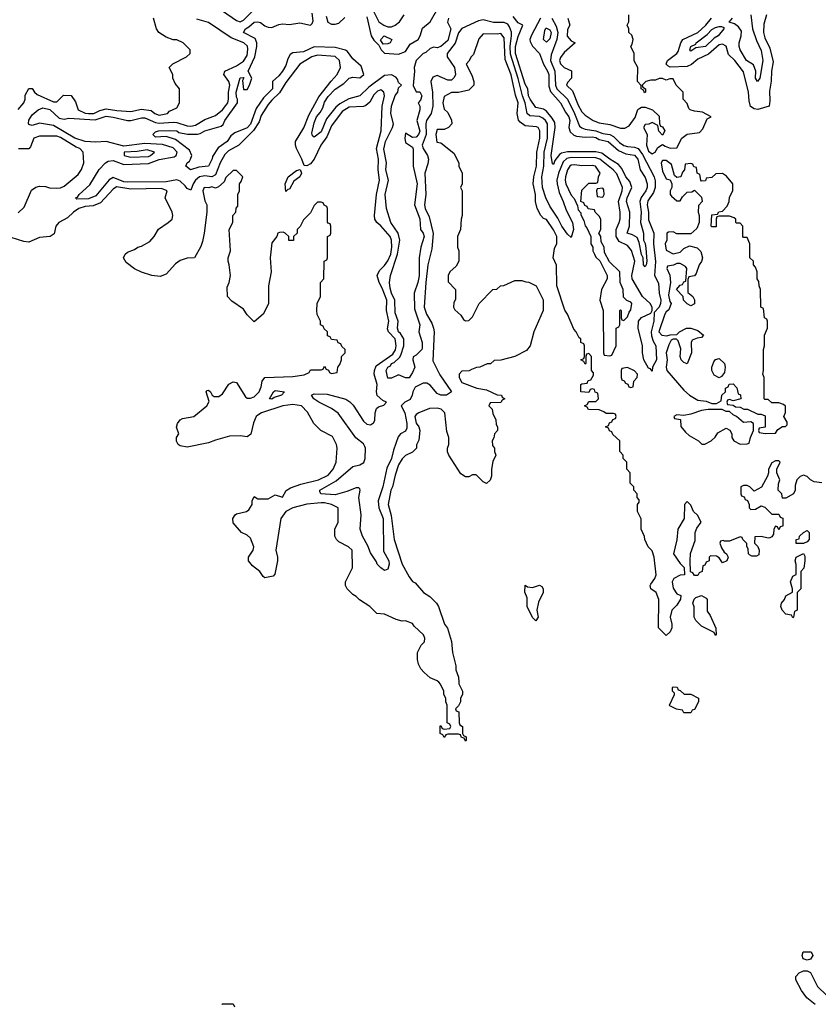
# Model space of a CAD drawing. Header units: inches. Extents: x 2601682 to 2755810, y 449311 to 584050.
# Tile 106 of 256: x 2661758 to 2666294, y 458172 to 463762. Entities that reach past the tile are written whole.
import ezdxf

# ---------------------------------------------------------------- set-up
doc = ezdxf.new("R2010")
doc.units = ezdxf.units.IN
doc.header["$MEASUREMENT"] = 0
doc.layers.add('C6465', color=7, linetype='Continuous')
doc.layers.add('C6466', color=7, linetype='Continuous')

msp = doc.modelspace()

# ---------------------------------------------------------------- linework, layer by layer
at = {"layer": 'C6465', "color": 2, "elevation": 10}
for points in [[(2664251.5, 460000), (2664251.6, 459991.6), (2664274, 459950), (2664274, 459930), (2664262, 459910), (2664262, 459890), (2664250, 459866), (2664234, 459850), (2664238, 459838), (2664251.6, 459831.6), (2664254, 459770), (2664258, 459758), (2664274, 459750), (2664274, 459710), (2664278, 459698), (2664294, 459690), (2664294, 459670), (2664290, 459666), (2664282, 459682), (2664267.3, 459687.3), (2664262, 459702), (2664250, 459706), (2664190, 459706), (2664178, 459702), (2664170, 459686), (2664162, 459702), (2664146, 459710), (2664146, 459750), (2664150, 459754), (2664158, 459738), (2664170, 459734), (2664202, 459738), (2664206, 459750), (2664202, 459762), (2664186, 459770), (2664186, 459870), (2664178, 459890), (2664178, 459910), (2664168, 459930), (2664168, 459950), (2664148, 459990), (2664138, 460000)], [(2666275.3, 458170), (2666229.3, 458209.3), (2666199, 458250), (2666166, 458310), (2666166, 458330), (2666186, 458350), (2666210, 458362), (2666230, 458362), (2666250, 458352), (2666290, 458274), (2666342, 458222), (2666352, 458190), (2666352, 458170)], [(2662906, 458170), (2662910, 458174), (2662970, 458174), (2662978, 458158)]]:
    msp.add_lwpolyline(points, dxfattribs=at)
for points in [[(2665530, 459826), (2665522, 459842), (2665488.4, 459848.4), (2665450, 459866), (2665448, 459870), (2665478, 459930), (2665478, 459938), (2665466, 459950), (2665466, 459970), (2665470, 459974), (2665491.6, 459971.6), (2665498, 459958), (2665510, 459954), (2665532.7, 459932.7), (2665570, 459932), (2665614, 459910), (2665614, 459890), (2665590, 459846), (2665578, 459842), (2665570, 459826)], [(2666230, 458422), (2666208, 458430), (2666202, 458450), (2666208.7, 458470), (2666254, 458470), (2666262, 458450), (2666250, 458428)]]:
    msp.add_lwpolyline(points, close=True, dxfattribs=at)
at = {"layer": 'C6466', "color": 2}
for points, elevation in [([(2663748.5, 463848.5), (2663797.6, 463750), (2663825.5, 463730), (2663850, 463720.8), (2663870, 463721.5), (2663891.6, 463730), (2663915.8, 463750), (2663942, 463790)], 6), ([(2664194, 463770), (2664188.2, 463748.2), (2664206.8, 463710), (2664190, 463643.7), (2664150, 463609.5), (2664130, 463601.2), (2664110, 463605.2), (2664090, 463599), (2664064.4, 463575.6), (2664050, 463569.2), (2664010.8, 463530), (2663998.8, 463490), (2664001, 463470), (2663992.7, 463387.3), (2664010, 463352), (2664030, 463352), (2664042, 463330), (2664035.3, 463304.7), (2664022, 463290), (2664030.9, 463270.9), (2664030.6, 463250.6), (2664014, 463190), (2664030.2, 463129.8), (2664023, 463110), (2664010, 463095.1), (2663990, 463093.2), (2663950, 463118), (2663944.9, 463090), (2663950, 463064.7), (2663990, 463038), (2663993.4, 463026.6), (2663993, 462930), (2664014.9, 462830), (2664000.4, 462710), (2664030, 462632), (2664034.8, 462570), (2664050.6, 462550), (2664056.3, 462530), (2664035.8, 462470), (2664026.8, 462410), (2664027.1, 462307.1), (2664020.3, 462270), (2663999.1, 462210), (2664000.4, 462120.4), (2664030.8, 462030), (2664026, 461990), (2664044.7, 461930), (2664043.6, 461896.4), (2664042, 461890), (2664010, 461858), (2663992.7, 461847.3), (2663992, 461830), (2664002, 461790), (2663990, 461758), (2663970, 461729.2), (2663948.9, 461728.9), (2663910, 461746), (2663870, 461726), (2663850, 461726), (2663839, 461770), (2663849.4, 461790), (2663864.1, 461795.9), (2663869.6, 461810), (2663884.4, 461815.6), (2663915.1, 461844.9), (2663923.3, 461856.7), (2663940.9, 461910), (2663939.3, 461950), (2663921.2, 461981.2), (2663909.6, 461990), (2663903.7, 462010), (2663907.6, 462050), (2663890, 462098), (2663888.2, 462170), (2663870, 462209.3), (2663862.7, 462237.3), (2663859.5, 462270), (2663863.7, 462310), (2663904.2, 462430), (2663916.9, 462510), (2663908.2, 462550), (2663866, 462610), (2663840.9, 462690), (2663834.5, 462770), (2663852.3, 462850), (2663837.6, 462910), (2663841.1, 462950), (2663826.5, 463026.5), (2663836, 463070), (2663875.1, 463150), (2663880.7, 463170), (2663866.3, 463230), (2663870, 463271.3), (2663890, 463331), (2663905.2, 463350), (2663910, 463374), (2663926, 463390), (2663910, 463406), (2663904, 463424), (2663894.6, 463434.6), (2663870, 463449.3), (2663830, 463444.5), (2663740.7, 463379.3), (2663690.8, 463330), (2663627.3, 463312.7), (2663575.6, 463284.4), (2663554.7, 463265.3), (2663501.7, 463198.3), (2663470, 463125.1), (2663430, 463095.3), (2663422, 463102), (2663418, 463118), (2663430, 463176), (2663444.7, 463210), (2663465.3, 463234.7), (2663479.3, 463260.7), (2663490, 463294), (2663510, 463324.9), (2663550, 463367.7), (2663599.7, 463400.3), (2663630, 463430.4), (2663650, 463436.3), (2663690, 463431.3), (2663713.2, 463450), (2663698.6, 463498.6), (2663650, 463539.3), (2663620.9, 463580.9), (2663608.1, 463588.1), (2663550, 463603.1), (2663430, 463607.1), (2663370, 463578.9), (2663310, 463572.7), (2663294.9, 463565.1), (2663281.1, 463538.9), (2663270, 463501.2), (2663250, 463469.2), (2663230, 463442.7), (2663194.8, 463410), (2663194, 463370), (2663142.3, 463317.7), (2663102.2, 463257.8), (2663070, 463168), (2663050, 463147.1), (2662980.7, 463119.3), (2662958, 463102), (2662936, 463070), (2662886, 463034), (2662854, 462986), (2662851, 462971), (2662830, 462929.5), (2662775.8, 462924.2), (2662728, 462910), (2662702, 462930), (2662709, 462950), (2662722, 462958), (2662729.2, 462970), (2662735.3, 462990), (2662722, 463022), (2662642.5, 463082.5), (2662590, 463099), (2662530, 463095.3), (2662515.3, 463110), (2662530, 463124.7), (2662546, 463130), (2662610, 463132.4), (2662650, 463130.4), (2662662, 463122), (2662712.1, 463112.1), (2662767.6, 463112.4), (2662784.1, 463115.9), (2662810, 463130.6), (2662902, 463158), (2662914, 463166), (2662922.7, 463190), (2662995.1, 463290), (2662996, 463310), (2662990, 463322), (2662986.9, 463350), (2663010, 463431), (2663030, 463434), (2663031.1, 463431.1), (2663023.6, 463416.4), (2663030, 463364.7), (2663050, 463366), (2663064, 463390), (2663076, 463430), (2663055.3, 463470), (2663093.3, 463550), (2663106, 463610), (2663105.6, 463630), (2663095.3, 463655.3), (2663029.5, 463690), (2663041.2, 463710), (2663059.5, 463720.5), (2663090, 463748.2), (2663110, 463750.4), (2663126.2, 463746.2), (2663150, 463727.3), (2663170, 463719.1), (2663190, 463717.3), (2663230, 463734.8), (2663250, 463738), (2663290, 463734.8), (2663350, 463743.8), (2663409.1, 463730.9), (2663420.2, 463739.8), (2663425.2, 463754.8), (2663419.1, 463799.1)], 2), ([(2662910, 463812.7), (2662990, 463757.6), (2663010, 463750.4), (2663030, 463758.7), (2663081.3, 463810)], 6), ([(2663730, 463778), (2663754.8, 463670), (2663770, 463644.7), (2663798, 463618), (2663811.3, 463590), (2663830, 463571.3), (2663910, 463566), (2663950, 463581), (2663976.5, 463623.5), (2664021.2, 463650), (2664032.7, 463670), (2664046, 463714), (2664089, 463750), (2664140.5, 463839.5)], 2), ([(2664872, 463770), (2664882, 463730), (2664870, 463706), (2664868.1, 463668.1), (2664890, 463642), (2664914, 463630), (2664850, 463575.3), (2664830, 463548), (2664824.9, 463530), (2664830, 463512), (2664850, 463491.3), (2664891.6, 463471.6), (2664892, 463430), (2664870, 463406), (2664864.7, 463390), (2664898.7, 463358.7), (2664930, 463276), (2664950, 463239.1), (2664970, 463219.1), (2665016, 463190), (2665050, 463175.5), (2665110, 463166), (2665170, 463146.8), (2665194.6, 463145.4), (2665220.4, 463159.6), (2665253.2, 463206.8), (2665269, 463251), (2665280.2, 463259.8), (2665290, 463264.7), (2665310, 463264.7), (2665352, 463250), (2665390, 463214), (2665392.7, 463172.7), (2665398, 463158), (2665410, 463154), (2665422, 463130), (2665410, 463106), (2665388.4, 463128.4), (2665382, 463162), (2665350, 463178), (2665331.6, 463168.4), (2665310, 463166), (2665302, 463150), (2665322, 463110), (2665317.3, 463050), (2665330, 463016), (2665350, 463001), (2665368, 463010), (2665383.1, 463036.9), (2665410, 463054), (2665423.6, 463043.6), (2665452.7, 463032.7), (2665490, 463034), (2665518, 463090), (2665550, 463111), (2665619, 463121), (2665638, 463142), (2665662, 463198), (2665686, 463210), (2665636.4, 463236.4), (2665590, 463242), (2665566, 463250), (2665558, 463258), (2665550, 463286), (2665526, 463310), (2665526, 463350), (2665486, 463390), (2665470, 463426), (2665450, 463426), (2665430, 463418), (2665410, 463428), (2665390, 463428.7), (2665370, 463419), (2665342, 463418), (2665314, 463410), (2665294, 463390), (2665298, 463378), (2665312, 463370), (2665312, 463350), (2665307.3, 463347.3), (2665302, 463362), (2665288.4, 463368.4), (2665287.3, 463387.3), (2665268, 463410), (2665268.7, 463490), (2665248.9, 463528.9), (2665248.7, 463570), (2665228.7, 463610), (2665236.4, 463623.6), (2665242, 463650), (2665234, 463674), (2665218, 463690), (2665218, 463710), (2665208, 463730), (2665218, 463750), (2665218, 463790)], 10), ([(2665999.5, 463790), (2665984, 463736), (2665983.6, 463690), (2665990, 463658.8), (2666019.6, 463599.6), (2666036.7, 463523.3), (2666028.7, 463470), (2666026.9, 463413.1), (2666016, 463356), (2666018, 463302), (2666014, 463270), (2665950, 463252.3), (2665930, 463256), (2665909.4, 463269.4), (2665900.7, 463300.7), (2665896.9, 463350), (2665870, 463465.2), (2665820.5, 463530), (2665784.2, 463564.2), (2665770, 463612.3), (2665750, 463623.6), (2665730, 463618.9), (2665670, 463566), (2665610, 463538), (2665572.9, 463507.1), (2665550, 463495.6), (2665452.7, 463492.7), (2665439.3, 463499.3), (2665429.7, 463510), (2665438, 463530), (2665489.7, 463570), (2665498.4, 463581.6), (2665512.6, 463630), (2665525.1, 463650), (2665610, 463689.1), (2665655.4, 463730), (2665687.8, 463770)], 6), ([(2665910.8, 463789.2), (2665921, 463710), (2665943.4, 463643.4), (2665970, 463586), (2665979.5, 463530), (2665962.8, 463430), (2665949, 463410), (2665937.2, 463430), (2665939.3, 463470), (2665925.4, 463505.4), (2665887, 463530), (2665849.3, 463590), (2665843.7, 463610), (2665844.5, 463630), (2665856, 463670), (2665857.5, 463697.5), (2665840.9, 463720.9), (2665818, 463738), (2665788, 463748), (2665806, 463770)], 2), ([(2661750, 463251.3), (2661781.2, 463290), (2661789, 463310), (2661790, 463334), (2661810, 463372), (2661830, 463372), (2661842, 463350), (2661858, 463338), (2661950, 463296.3), (2661970, 463296), (2662006.3, 463333.7), (2662050, 463330.8), (2662076.1, 463296.1), (2662090.6, 463250), (2662130, 463232), (2662150, 463228.4), (2662179, 463230), (2662214, 463246), (2662250, 463255.5), (2662310, 463245.7), (2662390, 463240.7), (2662450, 463254), (2662505.8, 463245.8), (2662526, 463230), (2662550, 463220.7), (2662598, 463230), (2662610, 463242), (2662650, 463262), (2662666, 463290), (2662666, 463370), (2662640.4, 463400.4), (2662628, 463430), (2662628, 463450), (2662608, 463490), (2662628.4, 463511.6), (2662706, 463550), (2662726, 463570), (2662726, 463590), (2662686, 463630), (2662650, 463648), (2662630, 463648), (2662590, 463662), (2662548, 463690), (2662535.3, 463710), (2662518, 463770)], 10), ([(2664781.5, 463770), (2664805.9, 463725.9), (2664815, 463690), (2664809.4, 463650), (2664777.6, 463562.4), (2664772.8, 463530), (2664796.8, 463470), (2664801, 463390), (2664809.2, 463370), (2664870.1, 463310.1), (2664909.3, 463230), (2664938, 463158), (2664950, 463147.2), (2664970, 463139.6), (2665030, 463130.2), (2665070, 463116.5), (2665110, 463109.2), (2665130, 463099.1), (2665164.7, 463064.7), (2665190, 463047.5), (2665210, 463041.1), (2665250, 463038.8), (2665270, 463030.2), (2665295.9, 462995.9), (2665361.3, 462870), (2665367.5, 462847.5), (2665368.3, 462810), (2665358.7, 462781.3), (2665325.8, 462734.2), (2665322.3, 462710), (2665330.2, 462670), (2665330, 462626), (2665359.6, 462550), (2665358.8, 462490), (2665370.2, 462389.8), (2665364.4, 462310), (2665385.5, 462265.5), (2665389.2, 462210), (2665399.2, 462170), (2665398.5, 462150), (2665390.2, 462130), (2665361.4, 462098.6), (2665359.6, 462050), (2665344.7, 461990), (2665346.2, 461966.2), (2665355.8, 461935.8), (2665370.4, 461910), (2665374.9, 461830), (2665353, 461790), (2665350, 461766), (2665340.4, 461780.4), (2665330, 461784), (2665302.4, 461830), (2665295.6, 461870), (2665296.2, 461910), (2665271.1, 462010), (2665273, 462050), (2665289, 462071), (2665343.6, 462096.4), (2665349.6, 462110), (2665349.7, 462130), (2665338.3, 462150), (2665295.3, 462190), (2665236.4, 462290), (2665234.5, 462310), (2665251.6, 462390), (2665232.2, 462452.2), (2665210, 462479.1), (2665162.1, 462502.1), (2665145, 462530), (2665145.6, 462570), (2665163.9, 462610), (2665168.7, 462631.3), (2665168.6, 462670), (2665158.4, 462730), (2665179.3, 462790), (2665181.5, 462810), (2665150, 462886), (2665129.7, 462910), (2665052.3, 462970), (2665030, 462978.4), (2664890, 462979.5), (2664866.1, 462973.9), (2664844.3, 462955.7), (2664817.7, 462890), (2664809.2, 462850), (2664810.2, 462830), (2664821.4, 462781.4), (2664845.2, 462730), (2664861.1, 462681.1), (2664898, 462610), (2664903.8, 462570), (2664890, 462526), (2664870, 462544), (2664836.9, 462590), (2664815.2, 462635.2), (2664770, 462703.6), (2664746.8, 462750), (2664728.3, 462808.3), (2664724.6, 462870), (2664734.6, 462930), (2664737.3, 463010), (2664756, 463090), (2664755.3, 463170), (2664744.2, 463190), (2664730, 463203.5), (2664710, 463211.8), (2664656.3, 463216.3), (2664639.7, 463230), (2664629, 463290), (2664613.7, 463330), (2664590, 463427), (2664546.5, 463566.5), (2664544.5, 463610), (2664551.4, 463671.4), (2664550.6, 463690.6), (2664540.6, 463720.6), (2664530, 463735.6), (2664510, 463745.6), (2664450, 463746), (2664390, 463760.7), (2664364.2, 463755.8), (2664270, 463710.9), (2664250, 463687), (2664232.4, 463627.6), (2664185.8, 463570), (2664186.9, 463550), (2664227.5, 463490), (2664233.2, 463450), (2664226.6, 463433.4), (2664210, 463419.2), (2664190, 463418.4), (2664130, 463445.1), (2664105, 463435), (2664092.6, 463410), (2664103.5, 463350), (2664104.5, 463270), (2664094.3, 463230), (2664069, 463190), (2664065.2, 463170), (2664066.7, 463110), (2664044.9, 463050), (2664049.1, 463030), (2664074.3, 462990), (2664079.6, 462970), (2664076.5, 462943.5), (2664058.9, 462890), (2664065.2, 462770), (2664056.5, 462710), (2664060.8, 462690), (2664083.1, 462643.1), (2664107.3, 462547.3), (2664098.2, 462461.8), (2664076.5, 462370), (2664065, 462270), (2664056.1, 462130), (2664068.1, 462090), (2664098.2, 462038.2), (2664108.9, 462010), (2664112, 461990), (2664105.2, 461825.2), (2664145.3, 461745.3), (2664210.4, 461649.6), (2664182, 461630), (2664149.7, 461629.7), (2664130, 461639.5), (2664090, 461686.3), (2664070, 461698.7), (2664050, 461698.7), (2664004.7, 461675.3), (2663990.2, 461650), (2663987.6, 461630), (2663975.1, 461604.9), (2663946, 461590), (2663924, 461570), (2663946.3, 461530), (2663957.3, 461470), (2663957.3, 461442.7), (2663950, 461426.6), (2663921, 461410), (2663907, 461393), (2663881.4, 461318.6), (2663870.2, 461270), (2663844.2, 461215.8), (2663820.7, 461110), (2663794.3, 461030), (2663797.4, 460990), (2663822.3, 460930), (2663824.9, 460744.9), (2663855.5, 460690), (2663857.3, 460670), (2663850, 460642), (2663830, 460635.3), (2663810, 460649), (2663789.4, 460670), (2663784.5, 460684.5), (2663750, 460736), (2663734.8, 460774.7), (2663704.7, 460830), (2663691.5, 460870), (2663696.9, 460950), (2663683.5, 461050), (2663692.3, 461090), (2663690, 461098), (2663684, 461104), (2663670, 461104.5), (2663617.2, 461082.8), (2663550, 461063.9), (2663468, 461070), (2663462.7, 461082.7), (2663462.7, 461090), (2663556.6, 461143.4), (2663650, 461225.3), (2663690, 461235.3), (2663712.4, 461247.6), (2663721, 461270), (2663722, 461330), (2663718.7, 461338.7), (2663710, 461353.6), (2663668.1, 461388.1), (2663567.4, 461527.4), (2663530, 461554.7), (2663457, 461590), (2663429.3, 461610), (2663415.3, 461630), (2663430, 461637.3), (2663503.9, 461636.1), (2663610, 461607.4), (2663633, 461593), (2663652.9, 461572.9), (2663710, 461483.1), (2663730, 461465.3), (2663750, 461461.5), (2663767, 461473), (2663774.4, 461485.6), (2663777.8, 461530), (2663785.4, 461554.6), (2663796.6, 461563.4), (2663826.6, 461573.4), (2663841.2, 461590), (2663820.4, 461600.4), (2663788.7, 461628.7), (2663785.1, 461650), (2663788.6, 461690), (2663772.3, 461750), (2663773.3, 461770), (2663783.7, 461796.3), (2663876.9, 461863.1), (2663892.6, 461887.4), (2663897, 461910), (2663890.7, 461950), (2663852.3, 461990), (2663846.7, 462006.7), (2663854.2, 462050), (2663842.5, 462110), (2663843.5, 462170), (2663817.9, 462237.9), (2663800.4, 462270), (2663787.8, 462310), (2663801.2, 462338.8), (2663830, 462365.7), (2663850, 462392.4), (2663866.6, 462430), (2663872.5, 462470), (2663869.7, 462509.7), (2663862.4, 462530), (2663810, 462591.8), (2663787, 462610), (2663775.6, 462630), (2663773, 462650), (2663783.9, 462770), (2663801.5, 462850), (2663794.6, 462910), (2663795.8, 462970), (2663784.2, 463030), (2663810.9, 463130), (2663817.3, 463270), (2663829.5, 463330), (2663826, 463350), (2663810, 463363.7), (2663790, 463355.1), (2663770, 463334.5), (2663747, 463293), (2663724.8, 463275.2), (2663710, 463269.7), (2663630, 463264.4), (2663590, 463239.7), (2663530, 463158.4), (2663502.5, 463097.5), (2663467.7, 463050), (2663430.2, 462969.8), (2663410, 462943.6), (2663390, 462932), (2663373.2, 462933.2), (2663361.1, 462970), (2663329.8, 463030), (2663323.8, 463050), (2663325.3, 463070), (2663371.9, 463148.1), (2663400.2, 463219.8), (2663456.5, 463323.5), (2663526.6, 463413.4), (2663560.9, 463450), (2663581.2, 463490), (2663574.5, 463530), (2663550, 463552.8), (2663450, 463561.1), (2663417.3, 463550), (2663350, 463509.2), (2663270, 463404.5), (2663234, 463346), (2663190, 463305.6), (2663170, 463280.7), (2663130, 463218.4), (2663117.7, 463182.3), (2663087.1, 463132.9), (2663002, 463050), (2662943.5, 463016.5), (2662922.6, 462997.4), (2662897.2, 462950), (2662870, 462881.3), (2662850, 462868.8), (2662810, 462875.5), (2662780.4, 462870), (2662757, 462850), (2662743.1, 462830), (2662730, 462794), (2662710, 462802.7), (2662698.8, 462818.8), (2662670, 462844.7), (2662650, 462853.5), (2662590, 462841.7), (2662370, 462838.5), (2662350, 462842), (2662290, 462866.6), (2662266.8, 462853.2), (2662190, 462761), (2662150, 462744.8), (2662083.2, 462743.2), (2662075.3, 462750), (2662085.8, 462754.2), (2662097, 462770), (2662155.8, 462824.2), (2662210, 462910.8), (2662245.2, 462950), (2662261.5, 462958.6), (2662290, 462961.7), (2662350, 462938.9), (2662490, 462946), (2662550, 462967.5), (2662636, 462984), (2662647.3, 462990), (2662653.5, 463010), (2662630, 463033.8), (2662570, 463053.3), (2662470, 463058.3), (2662350, 463044.1), (2662250, 463069.8), (2662190, 463066), (2662130, 463070.9), (2662071.8, 463090), (2661950, 463160.5), (2661870, 463175.1), (2661830, 463160.7), (2661810, 463167), (2661807.9, 463172.1), (2661810, 463191), (2661830, 463221), (2661864, 463250), (2661890, 463262), (2661930, 463251.3), (2661983.1, 463203.1), (2662010, 463197.1), (2662038, 463202), (2662186.6, 463193.4), (2662250, 463213.5), (2662290, 463209.3), (2662370, 463190.2), (2662390, 463190.2), (2662450, 463204.7), (2662470, 463205), (2662530, 463177.7), (2662550, 463174), (2662630, 463179.3), (2662650, 463177.7), (2662710, 463158.5), (2662730, 463157.1), (2662756.6, 463163.4), (2662810, 463196), (2662870, 463218.3), (2662909.7, 463250), (2662930, 463275.3), (2662939.8, 463290), (2662944.2, 463310), (2662944.8, 463350), (2662951.6, 463390), (2662946.6, 463410), (2662918, 463450), (2662924, 463470), (2662990, 463498.9), (2663030, 463527.2), (2663050, 463558.8), (2663054.7, 463594.7), (2663051.5, 463611.5), (2663030.7, 463630.7), (2662959.6, 463659.6), (2662830, 463745.4), (2662764.7, 463764.7)], 6), ([(2663498, 463782), (2663507.9, 463747.9), (2663530, 463737.3), (2663550, 463736.3), (2663570, 463742.8), (2663605.4, 463774.6)], 2), ([(2664716, 463770), (2664665.5, 463674.5), (2664656, 463650), (2664658, 463638), (2664671.6, 463611.6), (2664710.5, 463570.5), (2664733.7, 463510), (2664756.5, 463470), (2664763.1, 463450), (2664764.4, 463384.4), (2664773.3, 463353.3), (2664830, 463290.4), (2664857.4, 463237.4), (2664877.4, 463210), (2664882.6, 463190), (2664878, 463150), (2664884.6, 463124.6), (2664906.1, 463106.1), (2664921.1, 463101.1), (2664970, 463094), (2665010, 463096.1), (2665030, 463092.4), (2665050, 463081.1), (2665100.7, 463070), (2665159.9, 463019.9), (2665200.5, 463000.5), (2665250, 462993.1), (2665268.2, 462970), (2665282.4, 462910), (2665310, 462866.8), (2665322.4, 462830), (2665322.4, 462810), (2665315.3, 462790), (2665287.2, 462752.8), (2665280.3, 462730), (2665288, 462670), (2665283.8, 462610), (2665300.7, 462550), (2665301, 462510), (2665310, 462492), (2665314.6, 462465.4), (2665320.7, 462390), (2665316.3, 462370), (2665310, 462359), (2665301.2, 462370), (2665299.3, 462410), (2665290, 462428.7), (2665276.5, 462496.5), (2665264.7, 462524.7), (2665239.5, 462539.5), (2665209, 462550), (2665220.9, 462590), (2665222.9, 462670), (2665204.7, 462730), (2665208.3, 462750), (2665234, 462810), (2665222.8, 462842.8), (2665200.5, 462870), (2665177.8, 462917.8), (2665159.5, 462939.5), (2665110, 462969.7), (2665064.8, 463004.8), (2665030, 463011.3), (2664868.8, 463011.2), (2664835.1, 463004.9), (2664823.2, 462996.8), (2664798, 462962), (2664790, 462939), (2664784.1, 462944.1), (2664777.6, 462990), (2664798.7, 463150), (2664797.4, 463177.4), (2664783.3, 463203.3), (2664750, 463242.9), (2664733, 463253), (2664690, 463263.6), (2664656.9, 463310), (2664648.8, 463330), (2664644.7, 463370), (2664630, 463395.1), (2664573.5, 463570), (2664574, 463610), (2664590, 463666), (2664615.3, 463730), (2664590, 463744), (2664560.2, 463780.2)], 2), ([(2666313.2, 461133.2), (2666270, 461139), (2666249.3, 461149.3), (2666230, 461168.7), (2666210, 461175.3), (2666191.1, 461168.9), (2666171.1, 461148.9), (2666162, 461118), (2666162, 461090), (2666154, 461070), (2666110, 461046), (2666090, 461046), (2666086, 461070), (2666066, 461090), (2666067.3, 461127.3), (2666075.3, 461150), (2666058, 461190), (2666058, 461210), (2666078, 461250), (2666070, 461258), (2666050, 461258), (2666030, 461246), (2666012, 461210), (2666012, 461190), (2666004.7, 461170), (2665971.3, 461108.7), (2665930, 461086), (2665906, 461110), (2665890, 461118), (2665870, 461118), (2665854, 461110), (2665854, 461070), (2665858, 461058), (2665872.7, 461052.7), (2665878, 461038), (2665892.7, 461032.7), (2665902, 461010), (2665902, 460990), (2665910, 460982), (2665936.4, 460983.6), (2665970, 461002), (2665990, 460994), (2666030, 460954), (2666070, 460954), (2666078, 460938), (2666092, 460932), (2666092.7, 460887.3), (2666078, 460882), (2666070, 460866), (2666062, 460882), (2666050, 460886), (2666042, 460870), (2666039.6, 460840.4), (2666030, 460826), (2666019.6, 460820.4), (2666010, 460818), (2665970, 460828), (2665934, 460826), (2665932, 460790), (2665951, 460771), (2665958, 460750), (2665956.9, 460723.1), (2665943.6, 460716.4), (2665916.4, 460716.4), (2665903.1, 460723.1), (2665898, 460730), (2665896.4, 460756.4), (2665887.3, 460772.7), (2665887.3, 460787.3), (2665866, 460810), (2665862, 460822), (2665850, 460826), (2665790, 460802), (2665762, 460802), (2665754, 460806), (2665738, 460802), (2665734, 460790), (2665743.6, 460763.6), (2665759.6, 460739.6), (2665772, 460730), (2665782, 460710), (2665774, 460690), (2665750, 460678), (2665730, 460706), (2665716.4, 460716.4), (2665682, 460718), (2665674, 460710), (2665674, 460690), (2665658, 460682), (2665650, 460666), (2665638, 460662), (2665634, 460630), (2665618, 460622), (2665610, 460606), (2665590, 460606), (2665582, 460622), (2665567.3, 460627.3), (2665566, 460690), (2665568.9, 460731.1), (2665594.6, 460805.4), (2665595.3, 460850), (2665604.7, 460875.3), (2665628, 460910), (2665608.4, 460948.4), (2665586, 460970), (2665570, 461006), (2665550, 461026), (2665534, 461010), (2665532, 460930), (2665496, 460870), (2665490.9, 460809.1), (2665471.3, 460730), (2665510, 460674), (2665532.7, 460652.7), (2665534, 460610), (2665510, 460608), (2665474, 460590), (2665464.7, 460570), (2665470, 460534), (2665490, 460502), (2665512.7, 460492.7), (2665512, 460472), (2665490, 460438), (2665462, 460410), (2665452, 460370), (2665462, 460330), (2665462, 460310), (2665452.7, 460287.3), (2665430, 460266), (2665386, 460310), (2665388.7, 460470), (2665374, 460510), (2665342, 460530), (2665339, 460550), (2665342, 460558), (2665366, 460590), (2665372.3, 460610), (2665362, 460710), (2665350, 460746), (2665328.4, 460768.4), (2665308, 460810), (2665307.3, 460827.3), (2665288, 460870), (2665287.3, 460927.3), (2665268, 460970), (2665268, 461010), (2665276.4, 461023.6), (2665276.4, 461036.4), (2665266, 461050), (2665266, 461070), (2665246, 461090), (2665246, 461110), (2665226, 461130), (2665226, 461190), (2665206, 461210), (2665206, 461250), (2665186, 461270), (2665186, 461290), (2665166, 461310), (2665166, 461370), (2665127.3, 461407.3), (2665122, 461422), (2665107.3, 461427.3), (2665102, 461442), (2665086, 461450), (2665102, 461458), (2665107.3, 461472.7), (2665122, 461478), (2665127.3, 461492.7), (2665142, 461498), (2665146, 461510), (2665142, 461522), (2665130, 461526), (2665090, 461526), (2665076.4, 461536.4), (2665050, 461546), (2664988.4, 461548.4), (2664982, 461562), (2664966, 461570), (2664982, 461578), (2664990, 461594), (2665030, 461594), (2665046, 461610), (2665042, 461642), (2665027.3, 461647.3), (2665022, 461662), (2665010, 461666), (2664998, 461662), (2664990, 461646), (2664946, 461650), (2664946, 461690), (2664950, 461694), (2664982, 461698), (2664987.3, 461712.7), (2665002, 461718), (2665016.4, 461743.6), (2665016.4, 461756.4), (2665006, 461770), (2665006, 461850), (2664990, 461866), (2664978, 461862), (2664974, 461850), (2664974, 461810), (2664970, 461806), (2664962, 461822), (2664946, 461830), (2664962, 461838), (2664966, 461850), (2664966, 461910), (2664962, 461922), (2664946, 461930), (2664946, 461950), (2664936.4, 461956.4), (2664918, 461990), (2664904.7, 462004.7), (2664868.7, 462090), (2664853.6, 462113.6), (2664808.7, 462250), (2664807.3, 462367.3), (2664788.7, 462410), (2664796.4, 462463.6), (2664808.4, 462491.6), (2664808.7, 462530), (2664790, 462568), (2664750, 462628), (2664734, 462634), (2664718, 462650), (2664698, 462690), (2664688.7, 462730), (2664688.7, 462770), (2664674, 462830), (2664678.4, 462870), (2664693.7, 462930), (2664695.4, 463010), (2664713, 463090), (2664711.5, 463131.5), (2664702, 463150), (2664694.2, 463154.2), (2664630, 463159), (2664600.1, 463180.1), (2664591.8, 463191.8), (2664583.7, 463230), (2664589.4, 463290), (2664574.2, 463334.2), (2664550, 463449), (2664515.4, 463535.4), (2664510, 463658), (2664490, 463684), (2664470, 463679), (2664390, 463682), (2664366.4, 463653.6), (2664335.3, 463564.7), (2664322, 463550), (2664310, 463526), (2664294, 463510), (2664326.4, 463446.4), (2664338, 463410), (2664338, 463390), (2664310, 463362), (2664250, 463348.7), (2664210, 463348), (2664170, 463326), (2664162, 463290), (2664164.7, 463270), (2664170, 463254), (2664190, 463234), (2664211.6, 463191.6), (2664212, 463170), (2664194, 463150), (2664170, 463138), (2664130, 463138), (2664121, 463110), (2664126.8, 463066.8), (2664150, 463062), (2664223.6, 463003.6), (2664252, 462950), (2664252, 462930), (2664272, 462890), (2664272, 462830), (2664262, 462810), (2664272, 462790), (2664272, 462650), (2664264.7, 462630), (2664262, 462570), (2664244.7, 462530), (2664244.7, 462470), (2664252, 462450), (2664252, 462390), (2664236.9, 462363.1), (2664202, 462330), (2664192, 462310), (2664192.7, 462272.7), (2664234, 462230), (2664232.7, 462172.7), (2664223.6, 462156.4), (2664222, 462130), (2664230, 462114), (2664263.6, 462083.6), (2664279.6, 462059.6), (2664290, 462052), (2664310, 462054), (2664330, 462074), (2664368, 462150), (2664446, 462230), (2664467.3, 462232.7), (2664488.4, 462251.6), (2664507.3, 462252.7), (2664570, 462282), (2664610, 462282), (2664632.7, 462272.7), (2664650, 462272), (2664691.1, 462251.1), (2664731.1, 462171.1), (2664731.3, 462110), (2664678, 461990), (2664658, 461910), (2664636.9, 461883.1), (2664571.1, 461848.9), (2664490, 461828), (2664452.7, 461827.3), (2664431.6, 461808.4), (2664412.7, 461807.3), (2664371.6, 461788.4), (2664352.7, 461787.3), (2664323.6, 461776.4), (2664311.6, 461768.4), (2664270, 461766), (2664254, 461750), (2664254, 461730), (2664270, 461702), (2664354, 461670), (2664410, 461661), (2664470, 461631.3), (2664494, 461630), (2664498, 461618), (2664514, 461610), (2664498, 461602), (2664490, 461588.7), (2664430, 461586), (2664422, 461570), (2664442, 461550), (2664445.4, 461525.4), (2664462, 461490), (2664463.6, 461463.6), (2664472, 461450), (2664472, 461430), (2664454, 461410), (2664451.6, 461388.4), (2664442, 461370), (2664443.6, 461343.6), (2664454, 461330), (2664454, 461310), (2664462, 461290), (2664446, 461254), (2664438, 461210), (2664438, 461170), (2664430, 461148), (2664410, 461128), (2664390, 461138), (2664350, 461178), (2664330, 461178), (2664310, 461166), (2664290, 461166), (2664263.1, 461183.1), (2664195.3, 461290), (2664188.9, 461308.9), (2664188.7, 461330), (2664195.3, 461350), (2664195.3, 461390), (2664184.7, 461424.7), (2664173.2, 461530), (2664151.6, 461551.6), (2664130, 461555.6), (2664085.8, 461554.2), (2664024.7, 461530), (2664010, 461521.2), (2664003, 461510), (2664010, 461471.3), (2664024.9, 461450), (2664030.9, 461429.1), (2664024.7, 461375.3), (2664012.7, 461347.3), (2664011.6, 461328.4), (2663990, 461306), (2663950, 461288), (2663930, 461268.7), (2663910, 461234), (2663890, 461175.3), (2663876, 461110), (2663866, 461090), (2663850.8, 461010), (2663867.7, 460947.7), (2663885.3, 460810), (2663930, 460671.3), (2663970, 460598), (2663990, 460572), (2664004.7, 460564.7), (2664052, 460510), (2664087.1, 460487.1), (2664124.7, 460450), (2664136, 460430), (2664171.3, 460330), (2664187.3, 460307.3), (2664210.9, 460230.9), (2664216, 460170), (2664234.4, 460094.4), (2664236, 460070), (2664251, 460030), (2664251.5, 460000)], 10), ([(2661750, 462664.7), (2661783.1, 462696.9), (2661826.3, 462793.7), (2661850, 462811.3), (2661870, 462816), (2661904.7, 462815.3), (2661928, 462808), (2661970, 462804.9), (2661990, 462807.3), (2662010, 462817.3), (2662090, 462882.8), (2662110, 462911.3), (2662122.7, 462950), (2662119, 463010), (2662099, 463030), (2662078.3, 463038.3), (2661990, 463093.5), (2661970, 463099.6), (2661870, 463101.2), (2661838, 463090), (2661819.6, 463040.4), (2661810, 463028), (2661751.6, 463028.4)], 10), ([(2664138, 460000), (2664130, 460008), (2664090, 460026), (2664056.4, 460056.4), (2664036.4, 460076.4), (2664023.1, 460103.1), (2664018, 460130), (2664018, 460170), (2664038, 460210), (2664058, 460230), (2664059, 460250), (2664052.3, 460270), (2663999.3, 460319.3), (2663990, 460334), (2663950, 460348.7), (2663930, 460348), (2663897.2, 460357.2), (2663830, 460386), (2663786, 460390), (2663746, 460430), (2663688.9, 460468.9), (2663670, 460488), (2663650, 460498), (2663618, 460530), (2663608, 460550), (2663608, 460570), (2663648, 460650), (2663646, 460750), (2663626, 460770), (2663570, 460798), (2663558, 460810), (2663548, 460830), (2663548, 460870), (2663568, 460910), (2663568, 460990), (2663528.7, 461010), (2663490, 461019.6), (2663470, 461019.7), (2663390, 461010.9), (2663308.9, 460991.1), (2663270, 460969.2), (2663242, 460930), (2663213.4, 460750), (2663223, 460710), (2663223, 460690), (2663206.8, 460613.2), (2663197.3, 460602.7), (2663150, 460594), (2663140.9, 460600.9), (2663122, 460630), (2663081.2, 460661.2), (2663057.2, 460690), (2663057.2, 460710), (2663084, 460750), (2663088.7, 460770), (2663070, 460818), (2663050, 460835.3), (2663018, 460850), (2662970, 460906), (2662968.7, 460930), (2662982, 460950), (2662990, 460956), (2663046, 460970), (2663060.4, 460979.6), (2663078, 461010), (2663078, 461030), (2663090, 461054), (2663110, 461042), (2663170, 461042), (2663210, 461064.7), (2663250, 461052), (2663271.9, 461088.1), (2663296.6, 461103.4), (2663355.5, 461124.5), (2663455.3, 461150), (2663510, 461176), (2663539, 461210), (2663555.3, 461250), (2663562, 461330), (2663558, 461350), (2663534.6, 461394.6), (2663468.9, 461428.9), (2663429.1, 461469.1), (2663393.6, 461533.6), (2663358, 461570), (2663310, 461577), (2663252, 461570), (2663131.3, 461530), (2663110, 461517), (2663102, 461510), (2663086.2, 461473.8), (2663070.4, 461409.6), (2663050, 461394), (2663010, 461399.3), (2662950, 461397), (2662870, 461375.1), (2662830, 461359.3), (2662710, 461335.3), (2662670, 461342), (2662658, 461350), (2662648.9, 461368.9), (2662648.7, 461390), (2662662, 461410), (2662649.1, 461449.1), (2662654, 461470), (2662669.3, 461490.7), (2662682.7, 461497.3), (2662748, 461510), (2662822, 461570), (2662834.6, 461594.6), (2662818, 461650), (2662824, 461656), (2662830, 461658), (2662842, 461650), (2662851.1, 461631.1), (2662862, 461622), (2662890, 461622.8), (2662910, 461638), (2662946.6, 461693.4), (2662970, 461706), (2662990, 461702.8), (2663041.1, 461621.1), (2663050, 461613.4), (2663070, 461613), (2663090, 461621.6), (2663117.6, 461650), (2663130, 461678), (2663136, 461710), (2663150, 461730.8), (2663310, 461736), (2663374.6, 461745.4), (2663402, 461758), (2663410, 461774), (2663470, 461774), (2663482, 461778), (2663490, 461794), (2663498, 461778), (2663512.7, 461772.7), (2663518, 461758), (2663530, 461754), (2663562, 461758), (2663566, 461790), (2663576.4, 461803.6), (2663586, 461830), (2663586, 461850), (2663606, 461870), (2663606, 461890), (2663587.3, 461907.3), (2663582, 461922), (2663567.3, 461927.3), (2663562, 461942), (2663530, 461946), (2663522, 461962), (2663507.3, 461967.3), (2663506, 461990), (2663487.3, 462007.3), (2663482, 462022), (2663466, 462030), (2663466, 462050), (2663448.4, 462088.4), (2663446, 462110), (2663448, 462150), (2663466, 462190), (2663466, 462270), (2663486, 462290), (2663488, 462390), (2663502, 462398), (2663506, 462410), (2663506, 462530), (2663522, 462538), (2663526, 462550), (2663526, 462590), (2663522, 462602), (2663510, 462606), (2663507.3, 462612.7), (2663506, 462690), (2663502, 462702), (2663488, 462708), (2663482, 462722), (2663470, 462726), (2663450, 462726), (2663430, 462706), (2663410, 462666), (2663370, 462626), (2663351.6, 462588.4), (2663334, 462570), (2663334, 462550), (2663314, 462530), (2663312.7, 462507.3), (2663287.3, 462507.3), (2663286, 462530), (2663266, 462550), (2663255.3, 462555.3), (2663234, 462554), (2663224.7, 462550), (2663218, 462530), (2663190, 462495.3), (2663181, 462410), (2663186, 462330), (2663171.3, 462250), (2663171.1, 462148.9), (2663142, 462090), (2663090, 462046), (2663050, 462086), (2663030, 462118), (2662963.1, 462163.1), (2662938, 462190), (2662936.4, 462243.6), (2662948, 462270), (2662955.3, 462310), (2662948.7, 462370), (2662942, 462390), (2662942, 462410), (2662955.3, 462450), (2662948, 462570), (2662968, 462610), (2662968, 462650), (2662986, 462670), (2662988.4, 462691.6), (2662996.4, 462703.6), (2662998, 462770), (2663006, 462790), (2663006, 462830), (2663016.4, 462843.6), (2663026, 462870), (2662990, 462906), (2662970, 462906), (2662930, 462866), (2662918.8, 462841.2), (2662886.8, 462813.2), (2662870, 462806), (2662850, 462812.7), (2662832, 462808), (2662806, 462810), (2662798, 462790), (2662810, 462734), (2662821, 462710), (2662821, 462670), (2662806.8, 462550), (2662797.3, 462502.7), (2662786.4, 462473.6), (2662752, 462410), (2662710, 462408), (2662670, 462395.3), (2662643.5, 462376.5), (2662590, 462318), (2662556.9, 462303.1), (2662508.9, 462308.9), (2662450, 462328), (2662410, 462348), (2662363.1, 462383.1), (2662348, 462410), (2662358, 462430), (2662370, 462442), (2662410, 462458), (2662429.3, 462470.7), (2662450, 462476), (2662496.6, 462503.4), (2662521.2, 462530), (2662546.8, 462573.2), (2662602, 462610), (2662624, 462630), (2662629, 462650), (2662624, 462670), (2662584, 462750), (2662595.3, 462790), (2662563.7, 462803.7), (2662390, 462798.9), (2662307.9, 462812.1), (2662290, 462799.3), (2662218, 462722), (2662175.6, 462704.4), (2662130, 462700.4), (2662093.4, 462690), (2662063.8, 462670), (2662030, 462637), (2661981, 462610), (2661962.8, 462590), (2661953.2, 462546.8), (2661932, 462530), (2661870, 462526), (2661810, 462499.3), (2661782.5, 462502.5), (2661710, 462525.6)], 10)]:
    msp.add_lwpolyline(points, dxfattribs=dict(at, elevation=elevation))
for points, elevation in [([(2664750, 463634), (2664734, 463650), (2664740.1, 463699.9), (2664747, 463713), (2664750, 463713.4), (2664770, 463704), (2664776, 463690), (2664770, 463653.2)], 2), ([(2665570, 463584), (2665564, 463590), (2665569.5, 463610), (2665597.5, 463622.5), (2665601.2, 463630), (2665662.4, 463677.6), (2665690, 463706), (2665710, 463718.4), (2665730, 463722.8), (2665743.6, 463723.6), (2665756.9, 463716.9), (2665758, 463710), (2665724.9, 463670), (2665703.2, 463656.8), (2665653, 463610), (2665598, 463602)], 2), ([(2663823.1, 463623.1), (2663808, 463648), (2663828, 463670), (2663872, 463650), (2663862, 463630), (2663850, 463624)], 2), ([(2662482.5, 463022.5), (2662426.2, 463013.8), (2662351.3, 463010), (2662351.3, 462990), (2662390, 462981.1), (2662490, 462986), (2662501.2, 462990), (2662524, 463010)], 10), ([(2665430, 462962), (2665410, 462962), (2665401, 462950), (2665410, 462902), (2665430, 462858), (2665452.7, 462852.7), (2665462, 462830), (2665462, 462810), (2665452, 462790), (2665452, 462770), (2665459.6, 462759.6), (2665490, 462734), (2665510, 462734), (2665523.1, 462756.9), (2665550, 462782), (2665576.4, 462783.6), (2665590, 462794), (2665630, 462754), (2665634, 462730), (2665612.7, 462707.3), (2665611.3, 462670), (2665618, 462650), (2665618, 462610), (2665603.6, 462576.4), (2665570, 462546), (2665490, 462546), (2665470, 462558), (2665443.6, 462556.4), (2665434, 462550), (2665434, 462510), (2665424.7, 462490), (2665430, 462454), (2665470, 462432), (2665510, 462442), (2665530, 462462), (2665562, 462478), (2665606.4, 462466.4), (2665626.4, 462446.4), (2665636, 462410), (2665630.8, 462389.2), (2665618, 462370), (2665599.6, 462320.4), (2665590, 462308), (2665558, 462302), (2665552.7, 462287.3), (2665552.7, 462212.7), (2665582, 462190), (2665590.9, 462170.9), (2665591.1, 462148.9), (2665570, 462138), (2665549.1, 462149.1), (2665528, 462170), (2665526, 462190), (2665488, 462230), (2665510, 462254), (2665522, 462258), (2665530, 462274), (2665542, 462278), (2665548, 462350), (2665540.4, 462360.4), (2665510, 462378), (2665490, 462378), (2665471.6, 462368.4), (2665438, 462362), (2665434, 462350), (2665451.6, 462311.6), (2665454, 462270), (2665443, 462197), (2665450, 462162), (2665458, 462150), (2665444.9, 462115.1), (2665430, 462104), (2665423, 462090), (2665388.9, 461990), (2665404.7, 461970), (2665433.6, 461966.4), (2665452.7, 461972.7), (2665490, 461974), (2665506, 461990), (2665546, 462010), (2665570, 462011.3), (2665610, 461998), (2665642, 461970), (2665630, 461958), (2665605.4, 461954.6), (2665578, 461942), (2665571.1, 461928.9), (2665574, 461870), (2665550, 461808), (2665530, 461815.3), (2665515.3, 461830), (2665509.4, 461849.4), (2665513.6, 461893.6), (2665498, 461938), (2665488.4, 461948.4), (2665470, 461948.7), (2665458, 461942), (2665444.4, 461915.6), (2665430.4, 461870), (2665435.5, 461830), (2665430.7, 461790), (2665434, 461770), (2665530, 461658), (2665562, 461630), (2665610, 461601), (2665656.9, 461596.9), (2665690, 461582), (2665716.4, 461583.6), (2665742, 461598), (2665746, 461630), (2665766, 461650), (2665766, 461670), (2665782, 461678), (2665787.3, 461692.7), (2665810, 461694), (2665831.6, 461671.6), (2665838, 461638), (2665851.6, 461631.6), (2665854, 461610), (2665810, 461598), (2665790, 461606), (2665778, 461602), (2665774, 461590), (2665778, 461578), (2665810, 461574), (2665823.6, 461563.6), (2665850, 461562), (2665871.6, 461551.6), (2665891.1, 461551.1), (2665950, 461522), (2665970, 461522), (2665992, 461512), (2665991.6, 461448.4), (2665958, 461442), (2665954, 461430), (2665958, 461418), (2665992.7, 461412.7), (2666050, 461414), (2666064.7, 461435.3), (2666090, 461452), (2666107.3, 461452.7), (2666118, 461462), (2666116.4, 461476.4), (2666098, 461510), (2666107.3, 461532.7), (2666107.3, 461567.3), (2666096.4, 461576.4), (2666070, 461586), (2666030, 461586), (2666010, 461606), (2665990, 461606), (2665986, 461610), (2665986, 461730), (2665978, 461750), (2665982, 461770), (2665982, 461890), (2665988, 461910), (2665988, 461970), (2666006, 462010), (2666006, 462050), (2666002, 462062), (2665988.4, 462068.4), (2665982, 462122), (2665968, 462130), (2665966, 462230), (2665958, 462250), (2665956.4, 462276.4), (2665946, 462290), (2665946, 462330), (2665936.4, 462356.4), (2665926, 462370), (2665926, 462390), (2665906, 462410), (2665906, 462490), (2665890, 462526), (2665870, 462526), (2665866, 462530), (2665866, 462590), (2665850, 462606), (2665830, 462606), (2665826, 462610), (2665826, 462630), (2665816.4, 462636.4), (2665790, 462646), (2665730, 462646), (2665718, 462642), (2665714, 462630), (2665714, 462586), (2665690, 462586), (2665686, 462590), (2665690, 462654), (2665722, 462658), (2665728.4, 462671.6), (2665750, 462674), (2665776.4, 462703.6), (2665788, 462730), (2665790, 462754), (2665808, 462790), (2665808.7, 462830), (2665772.9, 462872.9), (2665750, 462888), (2665712.7, 462887.3), (2665690, 462866), (2665658, 462862), (2665652.7, 462847.3), (2665630, 462846), (2665626, 462850), (2665622, 462882), (2665606, 462890), (2665602, 462922), (2665587.3, 462927.3), (2665582, 462942), (2665570, 462946), (2665538, 462942), (2665534, 462910), (2665523.6, 462896.4), (2665514, 462870), (2665490, 462866), (2665478, 462878), (2665459.3, 462939.3)], 10), ([(2663270, 462786), (2663266, 462830), (2663283.7, 462870), (2663330, 462905.5), (2663350.8, 462910.8), (2663358.4, 462890), (2663350.3, 462870), (2663315.8, 462844.2), (2663290, 462799.3), (2663282, 462798)], 6), ([(2664910, 462937.6), (2664890, 462935.6), (2664882, 462930), (2664870, 462908.7), (2664858, 462870), (2664855.5, 462850), (2664859.3, 462830), (2664890, 462764.7), (2664906.8, 462746.8), (2664925.4, 462705.4), (2664930, 462682), (2664946, 462666), (2664946, 462654), (2664962, 462622), (2664970, 462592), (2664979.8, 462579.8), (2665002, 462530), (2665002, 462490), (2665014, 462470), (2665014, 462450), (2665022, 462430), (2665030, 462414), (2665052.7, 462392.7), (2665094, 462310), (2665094, 462290), (2665062, 462230), (2665054, 462170), (2665072, 462110), (2665074, 461870), (2665078, 461858), (2665110, 461854), (2665122, 461858), (2665146, 461910), (2665146, 462010), (2665162, 462018), (2665166, 462030), (2665166, 462110), (2665170, 462114), (2665174, 462110), (2665174, 462070), (2665178, 462058), (2665190, 462054), (2665210, 462074), (2665219, 462101), (2665230, 462114), (2665235.3, 462150), (2665230, 462158), (2665207.3, 462167.3), (2665187.3, 462187.3), (2665186, 462230), (2665168, 462270), (2665166, 462330), (2665107.3, 462387.3), (2665080.4, 462440.4), (2665078, 462470), (2665060.4, 462500.4), (2665058, 462530), (2665048, 462550), (2665058, 462570), (2665058, 462630), (2665050, 462646), (2665026, 462670), (2665022, 462682), (2664987.3, 462687.3), (2664982, 462702), (2664967.3, 462707.3), (2664962, 462722), (2664946, 462730), (2664950, 462794), (2664990, 462834), (2665030, 462834), (2665042, 462838), (2665046, 462870), (2665055.3, 462890), (2665028, 462930), (2665010, 462934), (2664950, 462931.5)], 10), ([(2665070, 462806), (2665038, 462802), (2665034, 462790), (2665038, 462758), (2665070, 462754), (2665078, 462770), (2665076.4, 462796.4)], 10), ([(2665730, 461728), (2665703.1, 461743.1), (2665688.7, 461770), (2665688.7, 461790), (2665700.2, 461819.8), (2665710, 461832), (2665730, 461838), (2665762, 461810), (2665764.7, 461790), (2665762, 461758), (2665743.6, 461736.4)], 10), ([(2665210, 461788), (2665178, 461782), (2665174, 461770), (2665174, 461730), (2665178, 461718), (2665192, 461712), (2665198, 461698), (2665212.7, 461692.7), (2665218, 461678), (2665230, 461674), (2665242, 461678), (2665246, 461710), (2665266, 461730), (2665268, 461750), (2665250, 461768)], 10), ([(2663190, 461607.6), (2663178, 461610), (2663199, 461650), (2663210, 461656.3), (2663262, 461650), (2663244.7, 461630), (2663203.5, 461616.5)], 6), ([(2665668.7, 461548.7), (2665630, 461544), (2665570, 461522.7), (2665530, 461515.3), (2665490, 461518), (2665474, 461510), (2665478, 461498), (2665512, 461492), (2665512.7, 461452.7), (2665539.8, 461419.8), (2665561.4, 461401.4), (2665614, 461370), (2665632.7, 461352.7), (2665650, 461352), (2665686, 461370), (2665708.4, 461391.6), (2665723.1, 461416.9), (2665770, 461442), (2665791.6, 461431.6), (2665802, 461410), (2665802, 461390), (2665814, 461370), (2665850, 461352), (2665890, 461354), (2665902, 461358), (2665908, 461390), (2665926, 461430), (2665926, 461470), (2665910, 461478), (2665870, 461475.3), (2665828.9, 461508.9), (2665810, 461518), (2665790, 461538), (2665770, 461538), (2665748.4, 461548.4)], 10), ([(2666210, 460788), (2666168.4, 460788.4), (2666168, 460810), (2666186, 460814), (2666188, 460830), (2666209.1, 460850.9), (2666230, 460862), (2666242, 460850), (2666242, 460810), (2666230, 460798)], 10), ([(2666150, 460366), (2666142, 460382), (2666110, 460386), (2666089, 460410), (2666081.2, 460430), (2666085.2, 460450), (2666102, 460470), (2666109.4, 460490.6), (2666147.3, 460512.7), (2666148, 460530), (2666135.3, 460570), (2666150, 460602), (2666168, 460612), (2666168.4, 460668.4), (2666162, 460690), (2666168, 460710), (2666210, 460732), (2666216.9, 460716.9), (2666218, 460690), (2666211.6, 460648.4), (2666194, 460630), (2666194, 460530), (2666174, 460510), (2666174, 460410), (2666158, 460402), (2666154, 460370)], 10), ([(2664670, 460538), (2664710, 460551.3), (2664723.6, 460543.6), (2664732, 460530), (2664732, 460510), (2664705.4, 460454.6), (2664696, 460410), (2664702, 460370), (2664690, 460348.7), (2664670, 460368), (2664641.2, 460430), (2664640.4, 460480.4), (2664627.3, 460512.7), (2664628.4, 460551.6), (2664642, 460542)], 10), ([(2665710, 460266), (2665702, 460282), (2665630, 460318), (2665598, 460350), (2665588.7, 460370), (2665588.4, 460428.4), (2665582, 460450), (2665588.4, 460471.6), (2665598, 460482), (2665630, 460492), (2665658, 460478), (2665662, 460470), (2665663.6, 460403.6), (2665679.6, 460379.6), (2665712.7, 460307.3), (2665714, 460270)], 10)]:
    msp.add_lwpolyline(points, close=True, dxfattribs=dict(at, elevation=elevation))

doc.saveas('drawing.dxf')
